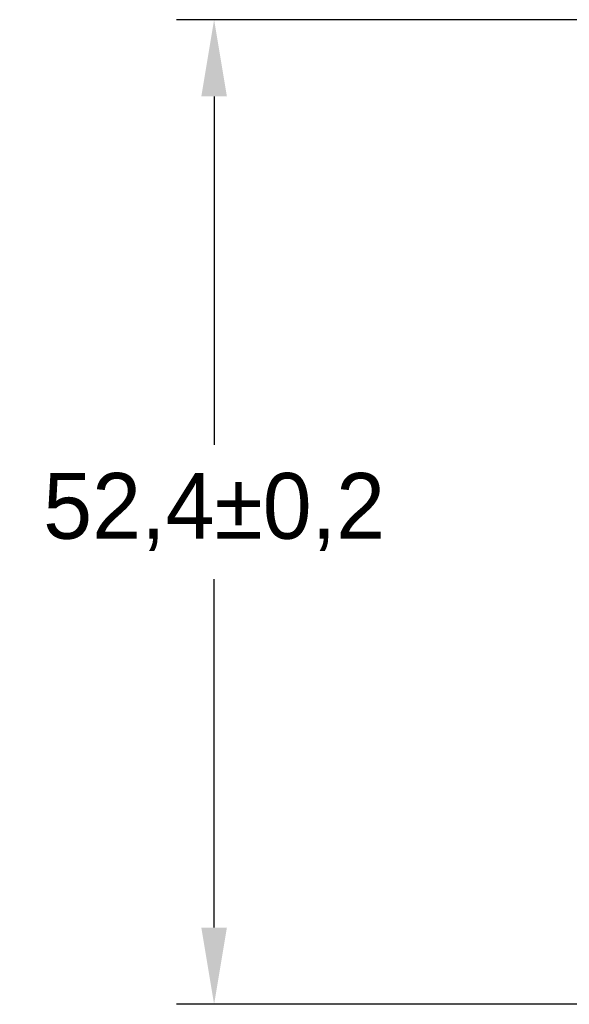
# Model space of a CAD drawing. Header units: millimetres. Extents: x 2293 to 4250, y -591 to 894.
# Tile 28 of 117: x 3406 to 3435, y 394 to 447. Entities that reach past the tile are written whole.
import ezdxf

# ---------------------------------------------------------------- set-up
doc = ezdxf.new("R2010")
doc.units = ezdxf.units.MM
doc.header["$PDSIZE"] = -1
doc.dimstyles.new('ISO-25', dxfattribs={"dimtxt": 2.5, "dimasz": 2.5, "dimexe": 1.25, "dimexo": 0.625, "dimtad": 1, "dimtxsty": 'Standard', "dimcen": 2.5, "dimadec": 0, "dimazin": 0, "dimtfac": 1, "dimtmove": 0, "dimatfit": 3, "dimfxl": 1, "dimarcsym": 0})

# ---------------------------------------------------------------- blocks, each defined once
blk = doc.blocks.new('*D109')
at = {"color": 0, "lineweight": -2}
for p, q in [((3454.195, 446.793), (3414.47, 446.793)), ((3416.47, 442.713), (3416.47, 424.159)), ((3416.47, 398.473), (3416.47, 417.027)), ((3454.195, 394.393), (3414.47, 394.393))]:
    blk.add_line(p, q, dxfattribs=at)
at = {"color": 0}
for points in [[(3417.15, 442.713), (3415.79, 442.713), (3416.47, 446.793)], [(3415.79, 398.473), (3417.15, 398.473), (3416.47, 394.393)]]:
    blk.add_solid(points, dxfattribs=at)
at = {"layer": 'Defpoints', "color": 0}
for p in [(3416.47, 446.793), (3454.195, 446.793), (3454.195, 394.393)]:
    blk.add_point(p, dxfattribs=at)
at = {"color": 0, "insert": (3416.47, 420.593), "char_height": 3.5, "attachment_point": 5}
blk.add_mtext('52,4%%p0,2', dxfattribs=at)

msp = doc.modelspace()

# ---------------------------------------------------------------- dimensions: what is measured, and where the dimension line sits
at = {"color": 1}
dim = msp.add_linear_dim(base=(3416.47, 446.793), p1=(3454.195, 394.393), p2=(3454.195, 446.793), angle=90, dimstyle='ISO-25', override={"dimtxt": 3.5, "dimasz": 4.08, "dimexe": 2, "dimexo": 0, "dimgap": 1.524, "dimtad": 1, "dimtih": 1, "dimtoh": 1, "dimdec": 1, "dimzin": 0, "dimadec": 2, "dimtol": 1, "dimlim": 0, "dimtp": 0.2, "dimtm": 0.2, "dimtdec": 1, "dimtzin": 0}, dxfattribs=at)
dim.commit()
dim.dimension.update_dxf_attribs({"geometry": '*D109', "text_midpoint": (3416.47, 420.593), "dimtype": 160})

doc.saveas('drawing.dxf')
